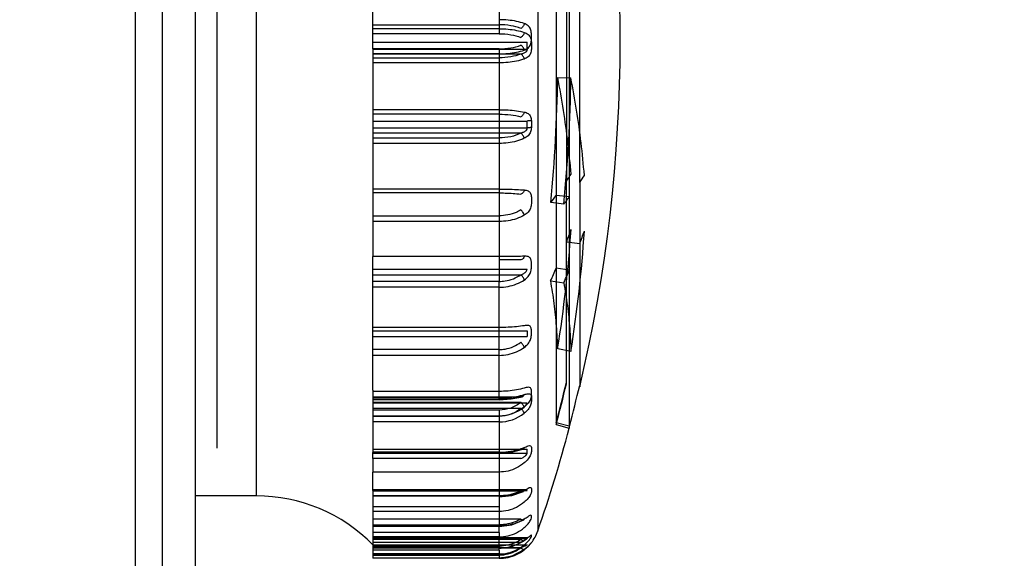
# Model space of a CAD drawing. Header units: millimetres. Extents: x 2423 to 7028, y 909 to 2460.
# Tile 44 of 60: x 6385 to 6421, y 1653 to 1673. Entities that reach past the tile are written whole.
import ezdxf

# ---------------------------------------------------------------- set-up
doc = ezdxf.new("R2010")
doc.units = ezdxf.units.MM
doc.layers.add('DIM', color=2, linetype='Continuous')
doc.dimstyles.get("Standard").update_dxf_attribs({"dimscale": 6, "dimtxt": 5, "dimasz": 3, "dimexe": 0.18, "dimexo": 0.0625, "dimgap": 0.8, "dimtad": 1, "dimtoh": 1, "dimdec": 1, "dimzin": 0, "dimdsep": 46, "dimtxsty": 'Standard', "dimcen": 0.09, "dimclrd": 256, "dimclre": 256, "dimclrt": 256, "dimadec": 0, "dimazin": 2, "dimtfac": 1, "dimtdec": 1, "dimtofl": 0, "dimtmove": 0, "dimatfit": 3, "dimfxl": 0, "dimtolj": 1, "dimtzin": 0, "dimarcsym": 0})

# ---------------------------------------------------------------- blocks, each defined once
blk = doc.blocks.new('*D20')
at = {"layer": 'Defpoints', "color": 0}
for p in [(6316.551, 1744.326), (6554.503, 1744.326), (6316.551, 1242.326)]:
    blk.add_point(p, dxfattribs=at)
at = {"layer": 'DIM', "lineweight": -2}
for p, q in [((6316.926, 1744.326), (6555.583, 1744.326)), ((6554.503, 1260.326), (6554.503, 1726.326)), ((6316.926, 1242.326), (6555.583, 1242.326))]:
    blk.add_line(p, q, dxfattribs=at)
at = {"layer": 'DIM'}
for points in [[(6551.503, 1726.326), (6557.503, 1726.326), (6554.503, 1744.326)], [(6551.503, 1260.326), (6557.503, 1260.326), (6554.503, 1242.326)]]:
    blk.add_solid(points, dxfattribs=at)
at = {"layer": 'DIM', "insert": (6534.703, 1493.326), "char_height": 30, "attachment_point": 5, "rotation": 90}
blk.add_mtext('\\A1;502.0', dxfattribs=at)

msp = doc.modelspace()

# ---------------------------------------------------------------- linework, layer by layer
for p, q in [((6391.551, 1715.476), (6391.551, 1270.476)), ((6390.351, 1634.926), (6390.351, 1714.426)), ((6389.351, 1635.926), (6389.351, 1707.726)), ((6404.125, 1689.817), (6404.125, 1653.835)), ((6393.791, 1688.526), (6393.791, 1655.126)), ((6391.551, 1687.526), (6391.551, 1656.126)), ((6392.351, 1656.876), (6392.351, 1686.776)), ((6405.284, 1686.035), (6405.284, 1657.617)), ((6404.801, 1685.905), (6404.801, 1657.746)), ((6405.178, 1677.044), (6405.178, 1666.685)), ((6405.665, 1666.638), (6405.665, 1677.092)), ((6402.708, 1675.379), (6402.708, 1672.104)), ((6398.076, 1672.433), (6398.076, 1674.505)), ((6398.076, 1672.433), (6402.708, 1672.433)), ((6398.076, 1671.548), (6398.076, 1672.433)), ((6402.708, 1672.288), (6398.076, 1672.288)), ((6402.708, 1672.104), (6398.076, 1672.104)), ((6403.89, 1671.861), (6403.89, 1672.112)), ((6398.076, 1671.791), (6403.733, 1671.791)), ((6402.708, 1671.548), (6398.076, 1671.548)), ((6398.076, 1671.548), (6398.076, 1671.357)), ((6398.076, 1671.538), (6403.733, 1671.538)), ((6402.708, 1671.548), (6402.708, 1663.915)), ((6403.733, 1671.538), (6403.733, 1671.791)), ((6403.89, 1671.791), (6403.89, 1671.539)), ((6402.708, 1671.364), (6398.076, 1671.364)), ((6403.507, 1671.357), (6398.076, 1671.357)), ((6398.076, 1671.357), (6398.076, 1671.218)), ((6398.076, 1671.218), (6402.708, 1671.218)), ((6398.076, 1671.218), (6398.076, 1669.146)), ((6402.708, 1671.032), (6398.076, 1671.032)), ((6404.856, 1670.496), (6405.339, 1670.484)), ((6402.708, 1669.311), (6398.076, 1669.311)), ((6402.708, 1669.146), (6398.076, 1669.146)), ((6398.076, 1669.146), (6398.076, 1668.897)), ((6398.076, 1668.897), (6403.733, 1668.897)), ((6398.076, 1668.897), (6398.076, 1668.453)), ((6398.076, 1668.648), (6403.733, 1668.648)), ((6403.733, 1668.648), (6403.733, 1668.897)), ((6403.89, 1668.909), (6403.89, 1668.661)), ((6403.507, 1668.453), (6398.076, 1668.453)), ((6398.076, 1668.453), (6398.076, 1668.273)), ((6398.076, 1668.273), (6402.708, 1668.273)), ((6398.076, 1668.273), (6398.076, 1666.255)), ((6402.708, 1668.072), (6398.076, 1668.072)), ((6405.178, 1659.241), (6405.178, 1666.685)), ((6405.665, 1666.638), (6405.665, 1659.126)), ((6402.708, 1666.396), (6398.076, 1666.396)), ((6402.708, 1666.255), (6398.076, 1666.255)), ((6398.076, 1666.255), (6398.076, 1665.415)), ((6403.89, 1666.099), (6403.89, 1665.861)), ((6405.284, 1666.108), (6404.801, 1666.16)), ((6405.08, 1665.848), (6404.599, 1665.902)), ((6398.076, 1665.415), (6402.708, 1665.415)), ((6398.076, 1665.415), (6398.076, 1663.915)), ((6402.708, 1665.205), (6398.076, 1665.205)), ((6405.665, 1664.381), (6405.178, 1664.449)), ((6402.708, 1663.915), (6398.076, 1663.915)), ((6398.076, 1663.458), (6398.076, 1663.915)), ((6402.708, 1663.915), (6402.708, 1663.798)), ((6402.708, 1663.798), (6402.708, 1663.006)), ((6403.89, 1663.493), (6403.89, 1663.718)), ((6398.076, 1663.458), (6403.733, 1663.458)), ((6398.076, 1663.006), (6398.076, 1663.458)), ((6398.076, 1663.248), (6403.507, 1663.248)), ((6405.284, 1663.42), (6404.801, 1663.496)), ((6402.708, 1663.006), (6398.076, 1663.006)), ((6398.076, 1662.791), (6398.076, 1663.006)), ((6402.708, 1662.791), (6402.708, 1663.006)), ((6404.599, 1663.027), (6405.08, 1662.946)), ((6402.708, 1662.791), (6398.076, 1662.791)), ((6398.076, 1661.31), (6398.076, 1662.791)), ((6402.708, 1658.659), (6402.708, 1662.791)), ((6402.708, 1661.31), (6398.076, 1661.31)), ((6398.076, 1661.186), (6398.076, 1661.31)), ((6398.076, 1661.186), (6403.733, 1661.186)), ((6398.076, 1660.98), (6398.076, 1661.186)), ((6403.733, 1661.186), (6403.733, 1660.98)), ((6403.89, 1661.025), (6403.89, 1661.23)), ((6398.076, 1660.98), (6403.733, 1660.98)), ((6398.076, 1660.502), (6398.076, 1660.98)), ((6402.708, 1660.502), (6398.076, 1660.502)), ((6398.076, 1659.01), (6398.076, 1660.502)), ((6402.708, 1660.287), (6398.076, 1660.287)), ((6405.339, 1660.428), (6404.856, 1660.532)), ((6398.076, 1659.01), (6398.076, 1658.543)), ((6402.708, 1658.964), (6398.076, 1658.964)), ((6403.89, 1658.824), (6403.89, 1659.003)), ((6398.076, 1658.767), (6403.507, 1658.767)), ((6402.708, 1658.722), (6398.076, 1658.722)), ((6402.708, 1658.67), (6398.076, 1658.67)), ((6402.708, 1658.659), (6398.076, 1658.659)), ((6398.076, 1658.564), (6403.507, 1658.564)), ((6398.076, 1658.543), (6403.733, 1658.543)), ((6398.076, 1658.543), (6398.076, 1658.05)), ((6403.89, 1658.774), (6403.89, 1658.598)), ((6403.507, 1658.338), (6398.076, 1658.338)), ((6402.708, 1658.277), (6398.076, 1658.277)), ((6402.708, 1658.277), (6402.708, 1658.05)), ((6398.076, 1658.068), (6402.708, 1658.068)), ((6398.076, 1658.05), (6402.708, 1658.05)), ((6398.076, 1658.05), (6398.076, 1657.841)), ((6402.708, 1657.841), (6398.076, 1657.841)), ((6398.076, 1657.841), (6398.076, 1656.876)), ((6402.708, 1658.05), (6402.708, 1657.841)), ((6402.708, 1657.841), (6402.708, 1655.127)), ((6405.284, 1657.683), (6404.801, 1657.811)), ((6404.801, 1657.746), (6405.284, 1657.617)), ((6398.076, 1656.876), (6398.076, 1656.713)), ((6398.076, 1656.838), (6403.733, 1656.838)), ((6402.708, 1656.731), (6398.076, 1656.731)), ((6402.708, 1656.713), (6398.076, 1656.713)), ((6398.076, 1656.498), (6398.076, 1656.713)), ((6398.076, 1656.692), (6403.733, 1656.692)), ((6402.708, 1656.69), (6398.076, 1656.69)), ((6403.733, 1656.692), (6403.733, 1656.838)), ((6403.89, 1656.901), (6403.89, 1656.755)), ((6403.507, 1656.498), (6398.076, 1656.498)), ((6398.076, 1656.498), (6398.076, 1656.002)), ((6391.551, 1656.126), (6391.551, 1655.126)), ((6402.708, 1656.002), (6398.076, 1656.002)), ((6398.076, 1655.326), (6398.076, 1656.002)), ((6403.697, 1655.348), (6398.076, 1655.348)), ((6398.076, 1655.326), (6403.733, 1655.326)), ((6398.076, 1655.326), (6398.076, 1654.732)), ((6398.076, 1655.308), (6403.507, 1655.308)), ((6403.89, 1655.395), (6403.89, 1655.283)), ((6393.791, 1655.126), (6391.551, 1655.126)), ((6402.708, 1655.127), (6398.076, 1655.127)), ((6402.708, 1655.112), (6398.076, 1655.112)), ((6402.708, 1655.127), (6402.708, 1655.087)), ((6402.708, 1655.087), (6402.708, 1654.732)), ((6398.076, 1654.732), (6402.708, 1654.732)), ((6398.076, 1654.732), (6398.076, 1654.333)), ((6402.708, 1654.551), (6398.076, 1654.551)), ((6402.708, 1654.732), (6402.708, 1654.551)), ((6402.708, 1654.551), (6402.708, 1654.062)), ((6398.076, 1654.333), (6398.076, 1653.781)), ((6403.507, 1654.275), (6398.076, 1654.275)), ((6403.89, 1654.315), (6403.89, 1654.395)), ((6398.076, 1654.062), (6402.708, 1654.062)), ((6398.076, 1654.017), (6402.708, 1654.017)), ((6402.708, 1653.781), (6398.076, 1653.781)), ((6398.076, 1653.781), (6398.076, 1653.604)), ((6402.708, 1654.004), (6402.708, 1654.062)), ((6402.708, 1653.781), (6402.708, 1654.004)), ((6402.708, 1653.781), (6402.708, 1653.618)), ((6402.708, 1653.618), (6398.076, 1653.618)), ((6398.076, 1653.604), (6398.076, 1653.522)), ((6398.076, 1653.601), (6403.733, 1653.601)), ((6398.076, 1653.559), (6403.733, 1653.559)), ((6403.507, 1653.522), (6398.076, 1653.522)), ((6398.076, 1653.522), (6398.076, 1653.421)), ((6398.076, 1653.421), (6403.507, 1653.421)), ((6398.076, 1653.421), (6398.076, 1652.842)), ((6402.708, 1653.278), (6402.708, 1653.618)), ((6403.733, 1653.601), (6403.733, 1653.559)), ((6403.89, 1653.635), (6403.89, 1653.677)), ((6398.076, 1653.328), (6403.733, 1653.328)), ((6398.076, 1653.326), (6403.733, 1653.326)), ((6398.076, 1653.278), (6402.708, 1653.278)), ((6403.507, 1653.22), (6398.076, 1653.22)), ((6398.076, 1653.214), (6403.507, 1653.214)), ((6402.708, 1653.2), (6398.076, 1653.2)), ((6402.708, 1653.132), (6398.076, 1653.132)), ((6402.708, 1653.278), (6402.708, 1653.196)), ((6402.708, 1653.132), (6402.708, 1653.196)), ((6402.708, 1653.132), (6402.708, 1652.993)), ((6403.733, 1653.328), (6403.733, 1653.326)), ((6403.89, 1653.403), (6403.89, 1653.405)), ((6402.708, 1652.993), (6398.076, 1652.993)), ((6398.076, 1652.951), (6402.708, 1652.951)), ((6402.708, 1652.943), (6398.076, 1652.943)), ((6402.708, 1652.842), (6398.076, 1652.842)), ((6398.076, 1652.842), (6398.076, 1652.831)), ((6402.708, 1652.951), (6402.708, 1652.993)), ((6402.708, 1652.951), (6402.708, 1652.842)), ((6402.708, 1652.831), (6402.708, 1652.842))]:
    msp.add_line(p, q)
for points in [[(6402.708, 1658.659), (6403.147, 1658.685), (6403.561, 1658.764)], [(6402.708, 1656.69), (6403.156, 1656.727), (6403.581, 1656.845)], [(6402.708, 1655.087), (6403.177, 1655.139), (6403.598, 1655.291)], [(6402.708, 1654.004), (6403.174, 1654.064), (6403.611, 1654.246)], [(6402.708, 1653.196), (6403.181, 1653.265), (6403.622, 1653.477)], [(6402.708, 1652.842), (6403.183, 1652.918), (6403.629, 1653.153)], [(6402.708, 1652.831), (6403.183, 1652.908), (6403.629, 1653.145)]]:
    msp.add_lwpolyline(points)
for centre, radius, start, end in [((6352.151, 1671.826), 55, 346.6495, 13.3504), ((6352.277, 1671.137), 52.583, 354.2861, 359.3014), ((6352.278, 1671.131), 53.065, 354.2861, 359.3014), ((6396.514, 1672.548), 10.462, 325.9131, 327.604), ((6396.875, 1672.585), 10.612, 325.9173, 327.5997), ((6395.148, 1673.519), 12.138, 321.1323, 322.682), ((6358.09, 1667.994), 47.357, 350.9335, 356.275), ((6382.113, 1673.037), 24.612, 339.5776, 340.7383), ((6358.174, 1667.956), 47.763, 350.9319, 356.2767), ((6382.353, 1673.061), 24.875, 339.5783, 340.7375), ((6402.762, 1484.331), 179.467, 89.76212, 90.01714), ((6381.15, 1673.425), 25.65, 336.0846, 337.2262), ((6352.608, 1671.833), 54.044, 344.9624, 346.5901), ((6352.151, 1671.826), 54.5, 345.0285, 346.6495), ((6352.612, 1671.833), 54.54, 344.9624, 346.59), ((6402.708, 1659.562), 1.494, 270.008, 308.0951), ((6402.707, 1659.329), 1.487, 270.0173, 308.3254), ((6352.151, 1671.826), 55, 340.907, 345.0285), ((6393.791, 1649.126), 6, 44.427, 90), ((6402.708, 1654.326), 1.5, 321.9034, 340.907)]:
    msp.add_arc(centre, radius, start, end)
for points, knots in [([(6403.63, 1672.478), (6403.537, 1672.51), (6403.339, 1672.563), (6403.03, 1672.609), (6402.816, 1672.619), (6402.708, 1672.619)], [0, 0, 0, 0, 0.315746, 0.652274, 1, 1, 1, 1]), ([(6403.507, 1672.294), (6403.387, 1672.342), (6403.122, 1672.41), (6402.85, 1672.433), (6402.708, 1672.433)], [0, 0, 0, 0, 0.475444, 1, 1, 1, 1]), ([(6402.708, 1672.288), (6402.816, 1672.288), (6403.03, 1672.278), (6403.339, 1672.234), (6403.537, 1672.183), (6403.63, 1672.152)], [0, 0, 0, 0, 0.348174, 0.684972, 1, 1, 1, 1]), ([(6403.63, 1672.478), (6403.621, 1672.439), (6403.588, 1672.371), (6403.538, 1672.311), (6403.507, 1672.294)], [0, 0, 0, 0, 0.533153, 1, 1, 1, 1]), ([(6403.89, 1672.112), (6403.889, 1672.166), (6403.872, 1672.274), (6403.777, 1672.409), (6403.681, 1672.461), (6403.63, 1672.478)], [0, 0, 0, 0, 0.338136, 0.664636, 1, 1, 1, 1]), ([(6402.708, 1672.104), (6402.85, 1672.104), (6403.122, 1672.081), (6403.386, 1672.015), (6403.507, 1671.97)], [0, 0, 0, 0, 0.525057, 1, 1, 1, 1]), ([(6403.63, 1672.152), (6403.621, 1672.113), (6403.588, 1672.045), (6403.538, 1671.985), (6403.507, 1671.97)], [0, 0, 0, 0, 0.534596, 1, 1, 1, 1]), ([(6403.63, 1672.152), (6403.681, 1672.136), (6403.777, 1672.085), (6403.872, 1671.951), (6403.889, 1671.844), (6403.89, 1671.791)], [0, 0, 0, 0, 0.336707, 0.662614, 1, 1, 1, 1]), ([(6403.63, 1671.5), (6403.681, 1671.516), (6403.777, 1671.567), (6403.872, 1671.701), (6403.889, 1671.807), (6403.89, 1671.861)], [0, 0, 0, 0, 0.336707, 0.662614, 1, 1, 1, 1]), ([(6402.708, 1671.548), (6402.85, 1671.548), (6403.122, 1671.57), (6403.386, 1671.636), (6403.507, 1671.682)], [0, 0, 0, 0, 0.525057, 1, 1, 1, 1]), ([(6402.708, 1671.364), (6402.816, 1671.364), (6403.03, 1671.374), (6403.339, 1671.418), (6403.537, 1671.469), (6403.63, 1671.5)], [0, 0, 0, 0, 0.348174, 0.684972, 1, 1, 1, 1]), ([(6403.63, 1671.5), (6403.621, 1671.539), (6403.588, 1671.607), (6403.538, 1671.666), (6403.507, 1671.682)], [0, 0, 0, 0, 0.534596, 1, 1, 1, 1]), ([(6403.733, 1671.538), (6403.73, 1671.507), (6403.706, 1671.44), (6403.613, 1671.384), (6403.544, 1671.364), (6403.507, 1671.357)], [0, 0, 0, 0, 0.306015, 0.634416, 1, 1, 1, 1]), ([(6403.89, 1671.539), (6403.889, 1671.486), (6403.872, 1671.378), (6403.777, 1671.243), (6403.681, 1671.191), (6403.63, 1671.174)], [0, 0, 0, 0, 0.338136, 0.664636, 1, 1, 1, 1]), ([(6403.507, 1671.357), (6403.387, 1671.31), (6403.122, 1671.242), (6402.85, 1671.218), (6402.708, 1671.218)], [0, 0, 0, 0, 0.475444, 1, 1, 1, 1]), ([(6403.63, 1671.174), (6403.537, 1671.142), (6403.339, 1671.089), (6403.03, 1671.043), (6402.816, 1671.032), (6402.708, 1671.032)], [0, 0, 0, 0, 0.315746, 0.652274, 1, 1, 1, 1]), ([(6403.63, 1671.174), (6403.621, 1671.213), (6403.588, 1671.281), (6403.538, 1671.341), (6403.507, 1671.357)], [0, 0, 0, 0, 0.533153, 1, 1, 1, 1]), ([(6405.347, 1666.943), (6405.316, 1667.329), (6405.239, 1668.113), (6405.076, 1669.298), (6404.935, 1670.095), (6404.856, 1670.496)], [0, 0, 0, 0, 0.32362, 0.657976, 1, 1, 1, 1]), ([(6405.836, 1666.898), (6405.803, 1667.299), (6405.724, 1668.099), (6405.558, 1669.295), (6405.417, 1670.088), (6405.339, 1670.484)], [0, 0, 0, 0, 0.332621, 0.665932, 1, 1, 1, 1]), ([(6402.708, 1669.311), (6402.816, 1669.311), (6403.029, 1669.305), (6403.337, 1669.277), (6403.535, 1669.245), (6403.63, 1669.225)], [0, 0, 0, 0, 0.350986, 0.688555, 1, 1, 1, 1]), ([(6402.708, 1669.146), (6402.85, 1669.146), (6403.119, 1669.132), (6403.384, 1669.088), (6403.507, 1669.056)], [0, 0, 0, 0, 0.529141, 1, 1, 1, 1]), ([(6403.63, 1669.225), (6403.621, 1669.187), (6403.59, 1669.122), (6403.537, 1669.067), (6403.507, 1669.056)], [0, 0, 0, 0, 0.546244, 1, 1, 1, 1]), ([(6403.63, 1669.225), (6403.679, 1669.216), (6403.775, 1669.181), (6403.874, 1669.061), (6403.889, 1668.96), (6403.89, 1668.909)], [0, 0, 0, 0, 0.339609, 0.657307, 1, 1, 1, 1]), ([(6403.733, 1668.648), (6403.729, 1668.616), (6403.705, 1668.548), (6403.614, 1668.486), (6403.544, 1668.461), (6403.507, 1668.453)], [0, 0, 0, 0, 0.304374, 0.636252, 1, 1, 1, 1]), ([(6403.89, 1668.661), (6403.889, 1668.606), (6403.87, 1668.494), (6403.777, 1668.35), (6403.682, 1668.284), (6403.63, 1668.261)], [0, 0, 0, 0, 0.328777, 0.661683, 1, 1, 1, 1]), ([(6403.89, 1668.909), (6403.876, 1668.906), (6403.843, 1668.902), (6403.79, 1668.898), (6403.753, 1668.897), (6403.733, 1668.897)], [0, 0, 0, 0, 0.280289, 0.623625, 1, 1, 1, 1]), ([(6403.89, 1668.661), (6403.876, 1668.66), (6403.843, 1668.652), (6403.79, 1668.649), (6403.753, 1668.648), (6403.733, 1668.648)], [0, 0, 0, 0, 0.280612, 0.623969, 1, 1, 1, 1]), ([(6403.507, 1668.453), (6403.389, 1668.393), (6403.126, 1668.304), (6402.851, 1668.273), (6402.708, 1668.273)], [0, 0, 0, 0, 0.480492, 1, 1, 1, 1]), ([(6403.63, 1668.261), (6403.538, 1668.219), (6403.342, 1668.148), (6403.031, 1668.086), (6402.817, 1668.072), (6402.708, 1668.072)], [0, 0, 0, 0, 0.320439, 0.655982, 1, 1, 1, 1]), ([(6403.63, 1668.261), (6403.62, 1668.3), (6403.586, 1668.37), (6403.537, 1668.432), (6403.507, 1668.453)], [0, 0, 0, 0, 0.519088, 1, 1, 1, 1]), ([(6402.708, 1666.396), (6402.816, 1666.396), (6403.029, 1666.393), (6403.336, 1666.383), (6403.535, 1666.371), (6403.63, 1666.363)], [0, 0, 0, 0, 0.352594, 0.69061, 1, 1, 1, 1]), ([(6402.708, 1666.255), (6402.78, 1666.255), (6403.047, 1666.251), (6403.314, 1666.235), (6403.507, 1666.211)], [0, 0, 0, 0, 0.270266, 1, 1, 1, 1]), ([(6403.63, 1666.363), (6403.621, 1666.327), (6403.592, 1666.265), (6403.536, 1666.216), (6403.507, 1666.211)], [0, 0, 0, 0, 0.554592, 1, 1, 1, 1]), ([(6403.63, 1666.363), (6403.678, 1666.36), (6403.771, 1666.343), (6403.876, 1666.24), (6403.889, 1666.147), (6403.89, 1666.099)], [0, 0, 0, 0, 0.349931, 0.657602, 1, 1, 1, 1]), ([(6405.08, 1665.848), (6405.102, 1665.875), (6405.156, 1665.929), (6405.21, 1666.027), (6405.263, 1666.081), (6405.284, 1666.108)], [0, 0, 0, 0, 0.320164, 0.683398, 1, 1, 1, 1]), ([(6403.89, 1665.861), (6403.889, 1665.806), (6403.868, 1665.692), (6403.777, 1665.541), (6403.682, 1665.465), (6403.63, 1665.436)], [0, 0, 0, 0, 0.316921, 0.654953, 1, 1, 1, 1]), ([(6403.507, 1665.631), (6403.45, 1665.596), (6403.202, 1665.47), (6402.919, 1665.415), (6402.708, 1665.415)], [0, 0, 0, 0, 0.23893, 1, 1, 1, 1]), ([(6403.63, 1665.436), (6403.539, 1665.385), (6403.345, 1665.299), (6403.033, 1665.222), (6402.817, 1665.205), (6402.708, 1665.205)], [0, 0, 0, 0, 0.325511, 0.660017, 1, 1, 1, 1]), ([(6403.63, 1665.436), (6403.62, 1665.474), (6403.584, 1665.543), (6403.536, 1665.606), (6403.507, 1665.631)], [0, 0, 0, 0, 0.50334, 1, 1, 1, 1]), ([(6403.63, 1663.93), (6403.535, 1663.926), (6403.336, 1663.92), (6403.029, 1663.916), (6402.816, 1663.915), (6402.708, 1663.915)], [0, 0, 0, 0, 0.309362, 0.647273, 1, 1, 1, 1]), ([(6403.63, 1663.93), (6403.626, 1663.912), (6403.605, 1663.855), (6403.551, 1663.797), (6403.507, 1663.796)], [0, 0, 0, 0, 0.293238, 1, 1, 1, 1]), ([(6403.89, 1663.718), (6403.889, 1663.761), (6403.877, 1663.849), (6403.764, 1663.93), (6403.676, 1663.932), (6403.63, 1663.93)], [0, 0, 0, 0, 0.336681, 0.634334, 1, 1, 1, 1]), ([(6402.708, 1663.006), (6402.78, 1663.006), (6403.06, 1663.027), (6403.335, 1663.13), (6403.507, 1663.248)], [0, 0, 0, 0, 0.257625, 1, 1, 1, 1]), ([(6403.507, 1663.248), (6403.545, 1663.261), (6403.614, 1663.293), (6403.703, 1663.36), (6403.729, 1663.427), (6403.733, 1663.458)], [0, 0, 0, 0, 0.368894, 0.708096, 1, 1, 1, 1]), ([(6403.63, 1663.055), (6403.619, 1663.091), (6403.582, 1663.159), (6403.536, 1663.222), (6403.507, 1663.248)], [0, 0, 0, 0, 0.488008, 1, 1, 1, 1]), ([(6403.63, 1663.055), (6403.683, 1663.088), (6403.776, 1663.171), (6403.866, 1663.326), (6403.889, 1663.44), (6403.89, 1663.493)], [0, 0, 0, 0, 0.354526, 0.696282, 1, 1, 1, 1]), ([(6405.08, 1662.946), (6405.104, 1663), (6405.144, 1663.106), (6405.222, 1663.259), (6405.261, 1663.365), (6405.284, 1663.42)], [0, 0, 0, 0, 0.343632, 0.65746, 1, 1, 1, 1]), ([(6402.708, 1662.791), (6402.817, 1662.791), (6403.034, 1662.811), (6403.347, 1662.899), (6403.54, 1662.997), (6403.63, 1663.055)], [0, 0, 0, 0, 0.336529, 0.67034, 1, 1, 1, 1]), ([(6404.856, 1660.532), (6404.85, 1660.808), (6404.822, 1661.365), (6404.736, 1662.198), (6404.649, 1662.752), (6404.599, 1663.027)], [0, 0, 0, 0, 0.330269, 0.665643, 1, 1, 1, 1]), ([(6405.08, 1662.946), (6405.131, 1662.669), (6405.219, 1662.109), (6405.305, 1661.269), (6405.333, 1660.707), (6405.339, 1660.428)], [0, 0, 0, 0, 0.334334, 0.669762, 1, 1, 1, 1]), ([(6403.63, 1661.378), (6403.535, 1661.362), (6403.337, 1661.337), (6403.029, 1661.315), (6402.816, 1661.31), (6402.708, 1661.31)], [0, 0, 0, 0, 0.310837, 0.648422, 1, 1, 1, 1]), ([(6403.89, 1661.23), (6403.889, 1661.268), (6403.877, 1661.348), (6403.756, 1661.399), (6403.675, 1661.387), (6403.63, 1661.378)], [0, 0, 0, 0, 0.317249, 0.604827, 1, 1, 1, 1]), ([(6403.63, 1660.582), (6403.683, 1660.62), (6403.775, 1660.708), (6403.864, 1660.863), (6403.889, 1660.975), (6403.89, 1661.025)], [0, 0, 0, 0, 0.367008, 0.712225, 1, 1, 1, 1]), ([(6402.708, 1660.502), (6402.78, 1660.502), (6403.063, 1660.526), (6403.339, 1660.642), (6403.507, 1660.77)], [0, 0, 0, 0, 0.25504, 1, 1, 1, 1]), ([(6403.63, 1660.582), (6403.619, 1660.616), (6403.58, 1660.681), (6403.535, 1660.742), (6403.507, 1660.77)], [0, 0, 0, 0, 0.469158, 1, 1, 1, 1]), ([(6402.708, 1660.287), (6402.817, 1660.287), (6403.036, 1660.31), (6403.35, 1660.409), (6403.541, 1660.518), (6403.63, 1660.582)], [0, 0, 0, 0, 0.33296, 0.665923, 1, 1, 1, 1]), ([(6403.63, 1659.084), (6403.536, 1659.056), (6403.338, 1659.011), (6403.03, 1658.972), (6402.816, 1658.964), (6402.708, 1658.964)], [0, 0, 0, 0, 0.313975, 0.650875, 1, 1, 1, 1]), ([(6402.708, 1658.722), (6402.816, 1658.722), (6403.03, 1658.731), (6403.339, 1658.771), (6403.536, 1658.818), (6403.63, 1658.847)], [0, 0, 0, 0, 0.348868, 0.685839, 1, 1, 1, 1]), ([(6403.63, 1658.847), (6403.622, 1658.82), (6403.592, 1658.769), (6403.53, 1658.759), (6403.507, 1658.767)], [0, 0, 0, 0, 0.534653, 1, 1, 1, 1]), ([(6403.89, 1659.003), (6403.889, 1659.034), (6403.873, 1659.107), (6403.748, 1659.12), (6403.675, 1659.098), (6403.63, 1659.084)], [0, 0, 0, 0, 0.282538, 0.565597, 1, 1, 1, 1]), ([(6403.63, 1658.847), (6403.675, 1658.862), (6403.747, 1658.886), (6403.873, 1658.876), (6403.889, 1658.804), (6403.89, 1658.774)], [0, 0, 0, 0, 0.441015, 0.723535, 1, 1, 1, 1]), ([(6403.507, 1658.767), (6403.385, 1658.733), (6403.119, 1658.686), (6402.85, 1658.67), (6402.708, 1658.67)], [0, 0, 0, 0, 0.471419, 1, 1, 1, 1]), ([(6403.507, 1658.564), (6403.396, 1658.474), (6403.141, 1658.33), (6402.852, 1658.277), (6402.708, 1658.277)], [0, 0, 0, 0, 0.498097, 1, 1, 1, 1]), ([(6403.63, 1658.386), (6403.618, 1658.416), (6403.577, 1658.477), (6403.534, 1658.535), (6403.507, 1658.564)], [0, 0, 0, 0, 0.448391, 1, 1, 1, 1]), ([(6403.507, 1658.338), (6403.544, 1658.352), (6403.612, 1658.389), (6403.698, 1658.453), (6403.728, 1658.514), (6403.733, 1658.543)], [0, 0, 0, 0, 0.382147, 0.728855, 1, 1, 1, 1]), ([(6403.89, 1658.824), (6403.889, 1658.777), (6403.862, 1658.671), (6403.773, 1658.519), (6403.683, 1658.427), (6403.63, 1658.386)], [0, 0, 0, 0, 0.267739, 0.616219, 1, 1, 1, 1]), ([(6403.89, 1658.598), (6403.889, 1658.551), (6403.861, 1658.445), (6403.772, 1658.294), (6403.682, 1658.202), (6403.63, 1658.162)], [0, 0, 0, 0, 0.269526, 0.618315, 1, 1, 1, 1]), ([(6403.507, 1658.338), (6403.396, 1658.247), (6403.141, 1658.103), (6402.852, 1658.05), (6402.708, 1658.05)], [0, 0, 0, 0, 0.498379, 1, 1, 1, 1]), ([(6403.507, 1658.338), (6403.533, 1658.309), (6403.577, 1658.252), (6403.617, 1658.191), (6403.63, 1658.162)], [0, 0, 0, 0, 0.554045, 1, 1, 1, 1]), ([(6402.708, 1656.731), (6402.817, 1656.731), (6403.031, 1656.743), (6403.341, 1656.8), (6403.538, 1656.865), (6403.63, 1656.904)], [0, 0, 0, 0, 0.345364, 0.681393, 1, 1, 1, 1]), ([(6403.507, 1656.853), (6403.387, 1656.805), (6403.122, 1656.736), (6402.85, 1656.713), (6402.708, 1656.713)], [0, 0, 0, 0, 0.475684, 1, 1, 1, 1]), ([(6403.63, 1656.904), (6403.622, 1656.881), (6403.586, 1656.835), (6403.529, 1656.842), (6403.507, 1656.853)], [0, 0, 0, 0, 0.501702, 1, 1, 1, 1]), ([(6403.507, 1656.498), (6403.544, 1656.513), (6403.612, 1656.549), (6403.695, 1656.61), (6403.728, 1656.666), (6403.733, 1656.692)], [0, 0, 0, 0, 0.394952, 0.746575, 1, 1, 1, 1]), ([(6403.63, 1656.904), (6403.675, 1656.925), (6403.743, 1656.952), (6403.863, 1656.986), (6403.889, 1656.924), (6403.89, 1656.901)], [0, 0, 0, 0, 0.485336, 0.775993, 1, 1, 1, 1]), ([(6403.89, 1656.755), (6403.889, 1656.713), (6403.859, 1656.615), (6403.771, 1656.471), (6403.682, 1656.379), (6403.63, 1656.337)], [0, 0, 0, 0, 0.246517, 0.597874, 1, 1, 1, 1]), ([(6403.63, 1656.337), (6403.542, 1656.265), (6403.353, 1656.141), (6403.037, 1656.027), (6402.817, 1656.002), (6402.708, 1656.002)], [0, 0, 0, 0, 0.340483, 0.672124, 1, 1, 1, 1]), ([(6402.708, 1655.112), (6402.817, 1655.112), (6403.032, 1655.128), (6403.344, 1655.199), (6403.539, 1655.281), (6403.63, 1655.329)], [0, 0, 0, 0, 0.341385, 0.676381, 1, 1, 1, 1]), ([(6403.507, 1655.308), (6403.45, 1655.279), (6403.196, 1655.171), (6402.918, 1655.127), (6402.708, 1655.127)], [0, 0, 0, 0, 0.234316, 1, 1, 1, 1]), ([(6403.733, 1655.326), (6403.729, 1655.34), (6403.679, 1655.357), (6403.607, 1655.33), (6403.543, 1655.317), (6403.507, 1655.308)], [0, 0, 0, 0, 0.175863, 0.531463, 1, 1, 1, 1]), ([(6403.63, 1655.329), (6403.626, 1655.319), (6403.613, 1655.299), (6403.567, 1655.28), (6403.528, 1655.294), (6403.507, 1655.308)], [0, 0, 0, 0, 0.236252, 0.463995, 1, 1, 1, 1]), ([(6403.63, 1655.329), (6403.676, 1655.355), (6403.747, 1655.383), (6403.847, 1655.457), (6403.889, 1655.411), (6403.89, 1655.395)], [0, 0, 0, 0, 0.525403, 0.838345, 1, 1, 1, 1]), ([(6403.89, 1655.283), (6403.889, 1655.247), (6403.855, 1655.158), (6403.768, 1655.025), (6403.681, 1654.936), (6403.63, 1654.893)], [0, 0, 0, 0, 0.225612, 0.579911, 1, 1, 1, 1]), ([(6403.63, 1654.893), (6403.542, 1654.82), (6403.353, 1654.694), (6403.038, 1654.577), (6402.817, 1654.551), (6402.708, 1654.551)], [0, 0, 0, 0, 0.341509, 0.672965, 1, 1, 1, 1]), ([(6403.507, 1654.275), (6403.45, 1654.241), (6403.202, 1654.116), (6402.919, 1654.062), (6402.708, 1654.062)], [0, 0, 0, 0, 0.238621, 1, 1, 1, 1]), ([(6403.63, 1654.269), (6403.54, 1654.213), (6403.346, 1654.12), (6403.034, 1654.036), (6402.817, 1654.017), (6402.708, 1654.017)], [0, 0, 0, 0, 0.328345, 0.662277, 1, 1, 1, 1]), ([(6403.507, 1654.275), (6403.518, 1654.266), (6403.542, 1654.251), (6403.578, 1654.241), (6403.611, 1654.245), (6403.626, 1654.261), (6403.63, 1654.269)], [0, 0, 0, 0, 0.318467, 0.582702, 0.798504, 1, 1, 1, 1]), ([(6403.89, 1654.395), (6403.889, 1654.407), (6403.826, 1654.422), (6403.759, 1654.336), (6403.677, 1654.299), (6403.63, 1654.269)], [0, 0, 0, 0, 0.113341, 0.453808, 1, 1, 1, 1]), ([(6403.63, 1653.959), (6403.681, 1654.001), (6403.766, 1654.087), (6403.85, 1654.208), (6403.888, 1654.286), (6403.89, 1654.315)], [0, 0, 0, 0, 0.443932, 0.799874, 1, 1, 1, 1]), ([(6402.708, 1653.618), (6402.817, 1653.618), (6403.038, 1653.644), (6403.353, 1653.761), (6403.543, 1653.886), (6403.63, 1653.959)], [0, 0, 0, 0, 0.32727, 0.658935, 1, 1, 1, 1]), ([(6403.507, 1653.522), (6403.451, 1653.483), (6403.207, 1653.343), (6402.92, 1653.278), (6402.708, 1653.278)], [0, 0, 0, 0, 0.243206, 1, 1, 1, 1]), ([(6403.63, 1653.486), (6403.541, 1653.423), (6403.349, 1653.318), (6403.035, 1653.222), (6402.817, 1653.2), (6402.708, 1653.2)], [0, 0, 0, 0, 0.332986, 0.666019, 1, 1, 1, 1]), ([(6403.733, 1653.559), (6403.723, 1653.546), (6403.686, 1653.512), (6403.609, 1653.467), (6403.544, 1653.435), (6403.507, 1653.421)], [0, 0, 0, 0, 0.187562, 0.555072, 1, 1, 1, 1]), ([(6403.507, 1653.522), (6403.518, 1653.511), (6403.548, 1653.485), (6403.615, 1653.462), (6403.63, 1653.486)], [0, 0, 0, 0, 0.359978, 1, 1, 1, 1]), ([(6403.89, 1653.677), (6403.889, 1653.687), (6403.816, 1653.638), (6403.768, 1653.587), (6403.678, 1653.52), (6403.63, 1653.486)], [0, 0, 0, 0, 0.098769, 0.458338, 1, 1, 1, 1]), ([(6403.63, 1653.324), (6403.68, 1653.365), (6403.764, 1653.443), (6403.844, 1653.551), (6403.888, 1653.612), (6403.89, 1653.635)], [0, 0, 0, 0, 0.473455, 0.832009, 1, 1, 1, 1]), ([(6402.708, 1652.993), (6402.817, 1652.993), (6403.037, 1653.018), (6403.353, 1653.131), (6403.542, 1653.253), (6403.63, 1653.324)], [0, 0, 0, 0, 0.32845, 0.660375, 1, 1, 1, 1]), ([(6403.507, 1653.22), (6403.451, 1653.177), (6403.211, 1653.024), (6402.922, 1652.951), (6402.708, 1652.951)], [0, 0, 0, 0, 0.247128, 1, 1, 1, 1]), ([(6403.507, 1653.215), (6403.451, 1653.172), (6403.212, 1653.017), (6402.922, 1652.943), (6402.708, 1652.943)], [0, 0, 0, 0, 0.247535, 1, 1, 1, 1]), ([(6403.63, 1653.154), (6403.542, 1653.086), (6403.351, 1652.971), (6403.036, 1652.866), (6402.817, 1652.842), (6402.708, 1652.842)], [0, 0, 0, 0, 0.336834, 0.669141, 1, 1, 1, 1]), ([(6402.708, 1652.831), (6402.817, 1652.831), (6403.036, 1652.855), (6403.351, 1652.961), (6403.542, 1653.077), (6403.63, 1653.145)], [0, 0, 0, 0, 0.330635, 0.663047, 1, 1, 1, 1]), ([(6403.733, 1653.326), (6403.719, 1653.326), (6403.685, 1653.287), (6403.607, 1653.26), (6403.543, 1653.228), (6403.507, 1653.214)], [0, 0, 0, 0, 0.164476, 0.53647, 1, 1, 1, 1]), ([(6403.507, 1653.22), (6403.529, 1653.197), (6403.562, 1653.17), (6403.605, 1653.149), (6403.625, 1653.149), (6403.63, 1653.154)], [0, 0, 0, 0, 0.646764, 0.865223, 1, 1, 1, 1]), ([(6403.63, 1653.145), (6403.625, 1653.141), (6403.605, 1653.142), (6403.562, 1653.164), (6403.529, 1653.192), (6403.507, 1653.214)], [0, 0, 0, 0, 0.132812, 0.352129, 1, 1, 1, 1]), ([(6403.89, 1653.405), (6403.88, 1653.393), (6403.841, 1653.349), (6403.759, 1653.26), (6403.679, 1653.191), (6403.63, 1653.154)], [0, 0, 0, 0, 0.127978, 0.490199, 1, 1, 1, 1]), ([(6403.63, 1653.145), (6403.679, 1653.183), (6403.759, 1653.254), (6403.842, 1653.344), (6403.88, 1653.39), (6403.89, 1653.403)], [0, 0, 0, 0, 0.507885, 0.868636, 1, 1, 1, 1])]:
    msp.add_open_spline(points, degree=3, knots=knots)

# ---------------------------------------------------------------- dimensions: what is measured, and where the dimension line sits
at = {"layer": 'DIM'}
dim = msp.add_linear_dim(base=(6554.503, 1744.326), p1=(6316.551, 1242.326), p2=(6316.551, 1744.326), angle=90, dimstyle='Standard', dxfattribs=at)
dim.commit()
dim.dimension.update_dxf_attribs({"geometry": '*D20', "text_midpoint": (6534.703, 1493.326)})

doc.saveas('drawing.dxf')
